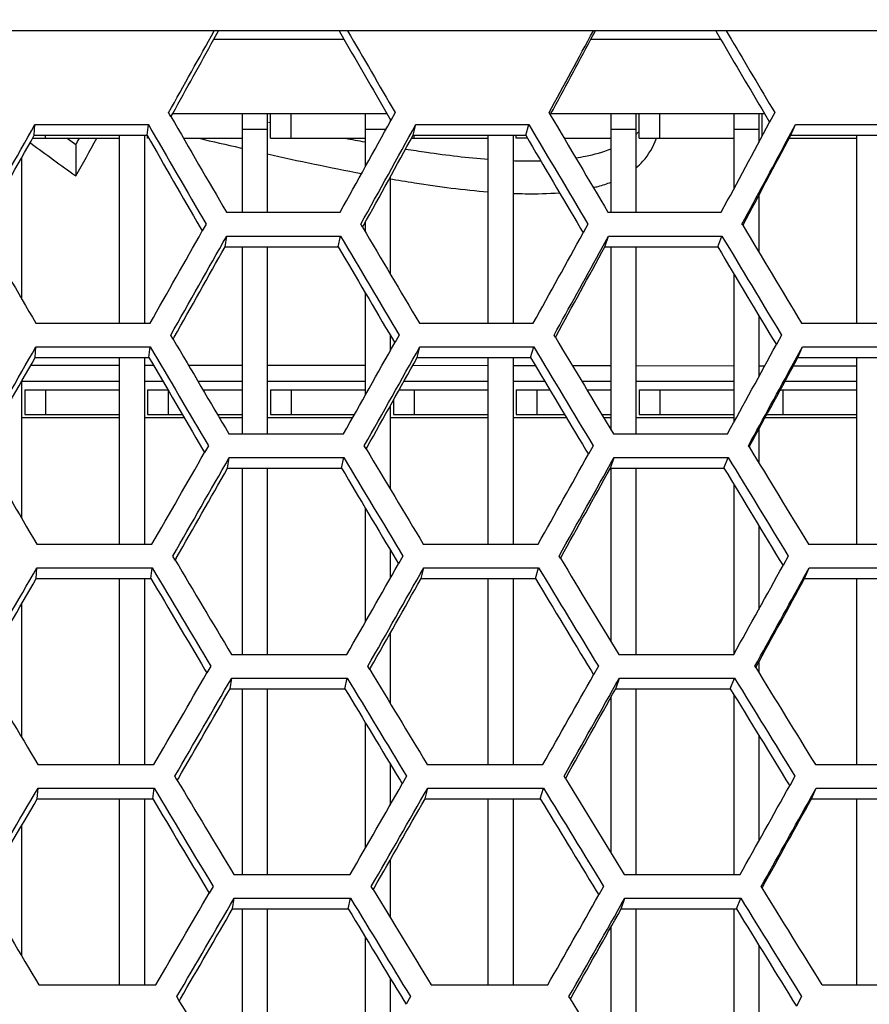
# Model space of a CAD drawing. Header units: millimetres. Extents: x 0 to 420, y 0 to 297.
# Tile 21 of 150: x 104.63 to 108.75, y 77.4 to 82.18. Entities that reach past the tile are written whole.
import ezdxf

# ---------------------------------------------------------------- set-up
doc = ezdxf.new("R2010")
doc.units = ezdxf.units.MM
doc.header["$LTSCALE"] = 23.1
doc.layers.get('0').update_dxf_attribs({"linetype": 'CONTINUOUS'})
doc.layers.add('06___PRT_ALL_SURFS', color=7, linetype='CONTINUOUS')
doc.layers.add('DIM_PILOTEES', color=7, linetype='CONTINUOUS')
doc.styles.get("Standard").update_dxf_attribs({"font": 'txt', "width": 0.7})
doc.dimstyles.new('DIMSTYLE_2', dxfattribs={"dimtxt": 2.5, "dimasz": 3.5, "dimexe": 2, "dimexo": 0, "dimtad": 1, "dimdec": 0, "dimlfac": 5, "dimdsep": 46, "dimtxsty": 'Standard', "dimblk": '_FILLED', "dimblk1": '_FILLED', "dimblk2": '_FILLED', "dimcen": 0, "dimazin": 2, "dimtp": 0.8, "dimtm": 0.8, "dimtfac": 1, "dimtdec": 0, "dimtofl": 0, "dimtmove": 0, "dimatfit": 3, "dimldrblk": '_FILLED', "dimfxl": 0, "dimtolj": 1, "dimarcsym": 0})

# ---------------------------------------------------------------- blocks, each defined once
blk = doc.blocks.new('_FILLED')
at = {"color": 0, "linetype": 'ByBlock'}
blk.add_solid([(0, 0), (-1, 0.1429), (-1, -0.1429)], dxfattribs=at)
blk = doc.blocks.new('*D6')
at = {"layer": 'DIM_PILOTEES', "color": 2, "linetype": 'Continuous'}
for p, q in [((55.0188, 68.4239), (55.0188, 114.3385)), ((152.0954, 68.4239), (152.0954, 114.3385)), ((55.0188, 112.3385), (103.5571, 112.3385)), ((152.0954, 112.3385), (103.5571, 112.3385))]:
    blk.add_line(p, q, dxfattribs=at)
at = {"layer": 'DIM_PILOTEES', "color": 2, "linetype": 'Continuous', "xscale": 3.5, "yscale": 3.5, "zscale": 3.5, "rotation": 180}
blk.add_blockref('_FILLED', (55.0188, 112.3385), dxfattribs=at)
at = {"layer": 'DIM_PILOTEES', "color": 2, "linetype": 'Continuous', "xscale": 3.5, "yscale": 3.5, "zscale": 3.5}
blk.add_blockref('_FILLED', (152.0954, 112.3385), dxfattribs=at)
at = {"layer": 'DIM_PILOTEES', "color": 2, "linetype": 'Continuous', "insert": (103.8477, 115.4635), "char_height": 2.5, "width": 8.571429, "attachment_point": 2, "line_spacing_factor": 0.9}
blk.add_mtext('{\\ftxt;\\W0.0001;\\H0.0001;\\~}{\\ftxt;\\W2.2857142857;\\H2.5; }{\\ftxt;\\W0.0001;\\H0.0001;\\~}', dxfattribs=at)

msp = doc.modelspace()

# ---------------------------------------------------------------- linework, layer by layer
at = {"color": 7, "linetype": 'Continuous'}
for p, q in [((137.842, 82.1249), (70.2722, 82.1249)), ((108.0593, 82.1249), (108.0835, 82.0839)), ((105.5739, 82.0839), (106.2053, 82.0839)), ((107.4031, 82.0839), (108.0322, 82.0839)), ((105.3663, 81.7084), (105.355, 81.7279)), ((105.3749, 81.7239), (106.4137, 81.7239)), ((105.7131, 81.2452), (105.7131, 81.7239)), ((105.8331, 81.7239), (105.8331, 81.2452)), ((105.8491, 81.6039), (105.8491, 81.7239)), ((105.9491, 81.6039), (105.9491, 81.7239)), ((106.3091, 81.4656), (106.3091, 81.7239)), ((106.4538, 81.7279), (106.4332, 81.6903)), ((107.206, 81.7175), (107.1999, 81.7279)), ((107.2095, 81.7239), (108.2445, 81.7239)), ((107.5011, 81.2452), (107.5011, 81.7239)), ((107.6211, 81.7239), (107.6211, 81.2452)), ((107.6371, 81.6039), (107.6371, 81.7239)), ((107.7371, 81.6039), (107.7371, 81.7239)), ((108.0971, 81.36), (108.0971, 81.7239)), ((108.2171, 81.7239), (108.2171, 81.583)), ((108.2331, 81.6128), (108.2331, 81.7239)), ((108.2947, 81.7279), (108.2697, 81.6812)), ((104.7031, 81.6181), (104.7064, 81.6698)), ((104.7064, 81.6698), (105.2566, 81.6698)), ((105.2504, 81.6181), (105.2566, 81.6698)), ((105.8396, 81.6816), (105.8491, 81.6795)), ((105.8396, 81.6815), (105.849, 81.6794)), ((106.4291, 81.6974), (106.4291, 81.6829)), ((106.5408, 81.6181), (106.5537, 81.6698)), ((106.5537, 81.6698), (107.1025, 81.6698)), ((107.0867, 81.6181), (107.1025, 81.6698)), ((108.3521, 81.5899), (108.3948, 81.6698)), ((108.3724, 81.6181), (108.3948, 81.6698)), ((108.3948, 81.6698), (108.9409, 81.6698)), ((104.7571, 81.6039), (104.7571, 81.6181)), ((105.1171, 80.7067), (105.1171, 81.6181)), ((105.2371, 81.6181), (105.2371, 80.7067)), ((105.7131, 81.6481), (105.8331, 81.6481)), ((106.3091, 81.6481), (106.4099, 81.6481)), ((106.5451, 81.6039), (106.5451, 81.6181)), ((106.9051, 80.7067), (106.9051, 81.6181)), ((107.0251, 81.6181), (107.0251, 80.7067)), ((107.0411, 81.6039), (107.0411, 81.6181)), ((107.5011, 81.6481), (107.6211, 81.6481)), ((108.0971, 81.6481), (108.2171, 81.6481)), ((108.6931, 80.7067), (108.6931, 81.6181)), ((104.6873, 81.5793), (104.683, 81.5824)), ((104.6873, 81.5791), (104.683, 81.5823)), ((104.6951, 81.6039), (105.1171, 81.6039)), ((104.8623, 81.6039), (104.9047, 81.5729)), ((104.8623, 81.6038), (104.9047, 81.5729)), ((104.9047, 81.5729), (104.9047, 81.4207)), ((105.2531, 81.6039), (105.2531, 81.6134)), ((105.2585, 81.6039), (105.2531, 81.6039)), ((105.4268, 81.6039), (105.7131, 81.6039)), ((105.8491, 81.6039), (106.3091, 81.6039)), ((106.533, 81.6039), (106.9051, 81.6039)), ((107.0951, 81.6039), (107.0411, 81.6039)), ((107.273, 81.6039), (107.5011, 81.6039)), ((107.6371, 81.6039), (108.0971, 81.6039)), ((108.3649, 81.6039), (108.6931, 81.6039)), ((105.7023, 81.5573), (105.713, 81.5548)), ((104.6411, 81.5078), (104.6411, 80.8269)), ((106.4291, 81.4144), (106.4291, 80.9461)), ((108.2171, 81.3268), (108.2171, 81.0514)), ((105.6353, 81.2452), (106.1866, 81.2452)), ((107.4857, 81.2452), (108.035, 81.2452)), ((105.5367, 81.1874), (105.5181, 81.1544)), ((106.2956, 81.1724), (106.2868, 81.1874)), ((106.3091, 81.1495), (106.3091, 81.1967)), ((107.3881, 81.1874), (107.3652, 81.1454)), ((108.1391, 81.1814), (108.1355, 81.1874)), ((105.6285, 81.0778), (105.6366, 81.1296)), ((105.6366, 81.1296), (106.1884, 81.1296)), ((106.1774, 81.0778), (106.1884, 81.1296)), ((107.445, 81.0501), (107.4885, 81.1296)), ((107.4709, 81.0778), (107.4885, 81.1296)), ((107.4885, 81.1296), (108.0383, 81.1296)), ((108.0178, 81.0778), (108.0383, 81.1296)), ((105.7131, 80.17), (105.7131, 81.0778)), ((105.8331, 81.0778), (105.8331, 80.17)), ((107.5011, 80.1883), (107.5011, 81.0778)), ((107.6211, 81.0778), (107.6211, 80.17)), ((108.0971, 80.2274), (108.0971, 80.945)), ((106.3091, 80.3581), (106.3091, 80.8534)), ((108.2171, 80.7446), (108.2171, 80.4466)), ((104.7109, 80.7067), (105.2649, 80.7067)), ((106.5709, 80.7067), (107.1235, 80.7067)), ((108.4248, 80.7067), (108.9747, 80.7067)), ((105.3766, 80.6296), (105.3651, 80.6491)), ((106.4291, 80.6497), (106.4291, 80.5717)), ((106.4724, 80.6491), (106.4515, 80.6118)), ((107.2306, 80.6385), (107.2242, 80.6491)), ((108.3275, 80.6491), (108.3023, 80.6028)), ((104.7081, 80.5398), (104.7114, 80.5916)), ((104.7114, 80.5916), (105.2658, 80.5916)), ((105.2596, 80.5398), (105.2658, 80.5916)), ((106.5601, 80.5398), (106.573, 80.5916)), ((106.573, 80.5916), (107.126, 80.5916)), ((107.1103, 80.5398), (107.126, 80.5916)), ((108.3853, 80.5123), (108.4284, 80.5916)), ((108.4059, 80.5398), (108.4284, 80.5916)), ((108.4284, 80.5916), (108.9787, 80.5916)), ((105.1171, 79.6347), (105.1171, 80.5398)), ((105.2371, 80.5398), (105.2371, 79.6347)), ((106.9051, 79.6347), (106.9051, 80.5398)), ((107.0251, 80.5398), (107.0251, 79.6347)), ((108.6931, 79.6347), (108.6931, 80.5398)), ((105.1172, 80.5021), (104.6869, 80.5023)), ((105.2819, 80.502), (105.2371, 80.502)), ((105.7134, 80.5016), (105.4518, 80.5019)), ((106.3093, 80.5011), (105.8331, 80.5015)), ((106.9051, 80.5004), (106.5384, 80.5009)), ((107.1341, 80.5001), (107.0253, 80.5003)), ((107.5012, 80.4997), (107.3137, 80.4999)), ((108.0972, 80.4988), (107.6212, 80.4995)), ((108.2455, 80.4986), (108.2171, 80.4986)), ((108.6932, 80.4979), (108.3837, 80.4984)), ((104.6411, 80.4225), (104.6411, 79.7619)), ((105.1171, 80.4239), (104.6419, 80.4239)), ((105.3274, 80.4239), (105.2371, 80.4239)), ((105.7131, 80.4239), (105.4975, 80.4239)), ((106.3091, 80.4239), (105.8331, 80.4239)), ((106.9051, 80.4239), (106.4955, 80.4239)), ((107.1794, 80.4239), (107.0251, 80.4239)), ((107.5011, 80.4239), (107.3592, 80.4239)), ((108.0971, 80.4239), (107.6211, 80.4239)), ((108.6931, 80.4239), (108.3432, 80.4239)), ((104.6571, 80.3839), (104.6571, 80.2639)), ((104.6571, 80.3839), (105.1171, 80.3839)), ((104.7571, 80.3839), (104.7571, 80.2639)), ((105.2531, 80.3839), (105.2531, 80.2639)), ((105.2531, 80.3839), (105.3508, 80.3839)), ((105.3531, 80.3799), (105.3531, 80.2639)), ((105.5211, 80.3839), (105.7131, 80.3839)), ((105.8491, 80.3839), (105.8491, 80.2639)), ((105.8491, 80.3839), (106.3091, 80.3839)), ((105.9491, 80.3839), (105.9491, 80.2639)), ((106.4732, 80.3839), (106.9051, 80.3839)), ((106.5451, 80.3839), (106.5451, 80.2639)), ((107.0411, 80.3839), (107.0411, 80.2639)), ((107.0411, 80.3839), (107.2032, 80.3839)), ((107.1411, 80.3839), (107.1411, 80.2639)), ((107.3833, 80.3839), (107.5011, 80.3839)), ((107.6371, 80.3839), (107.6371, 80.2639)), ((107.6371, 80.3839), (108.0971, 80.3839)), ((107.7371, 80.3839), (107.7371, 80.2639)), ((108.3216, 80.3839), (108.6931, 80.3839)), ((108.3331, 80.3839), (108.3331, 80.2639)), ((106.4451, 80.3334), (106.4451, 80.2639)), ((106.4291, 80.3048), (106.4291, 79.9031)), ((105.1171, 80.2481), (104.6411, 80.2481)), ((104.6571, 80.2639), (105.1171, 80.2639)), ((105.4303, 80.2481), (105.2371, 80.2481)), ((105.2531, 80.2639), (105.4211, 80.2639)), ((105.5919, 80.2639), (105.7131, 80.2639)), ((105.7131, 80.2481), (105.6012, 80.2481)), ((106.2471, 80.2481), (105.8331, 80.2481)), ((105.8491, 80.2639), (106.256, 80.2639)), ((106.9051, 80.2481), (106.4291, 80.2481)), ((106.4451, 80.2639), (106.9051, 80.2639)), ((107.2843, 80.2481), (107.0251, 80.2481)), ((107.0411, 80.2639), (107.2749, 80.2639)), ((107.4555, 80.2639), (107.5011, 80.2639)), ((107.5011, 80.2481), (107.465, 80.2481)), ((108.0971, 80.2481), (107.6211, 80.2481)), ((107.6371, 80.2639), (108.0971, 80.2639)), ((108.6931, 80.2481), (108.2478, 80.2481)), ((108.2564, 80.2639), (108.6931, 80.2639)), ((108.2171, 80.1916), (108.2171, 80.0299)), ((105.6475, 80.17), (106.203, 80.17)), ((107.5121, 80.17), (108.0656, 80.17)), ((105.548, 80.1126), (105.5293, 80.0798)), ((106.3129, 80.0975), (106.3039, 80.1126)), ((107.4137, 80.1126), (107.3905, 80.0709)), ((108.1706, 80.1063), (108.1668, 80.1126)), ((105.6406, 80.0035), (105.6488, 80.0552)), ((105.6488, 80.0552), (106.2048, 80.0552)), ((106.1938, 80.0035), (106.2048, 80.0552)), ((107.4972, 80.0035), (107.5149, 80.0552)), ((107.5149, 80.0552), (108.0688, 80.0552)), ((108.0483, 80.0035), (108.0688, 80.0552)), ((105.7131, 79.1003), (105.7131, 80.0035)), ((105.8331, 80.0035), (105.8331, 79.1003)), ((107.5011, 79.1614), (107.5011, 80.0035)), ((107.6211, 80.0035), (107.6211, 79.1003)), ((108.0971, 79.1003), (108.0971, 79.9229)), ((106.3091, 79.2576), (106.3091, 79.8095)), ((108.2171, 79.7248), (108.2171, 79.3185)), ((104.7159, 79.6347), (105.2741, 79.6347)), ((106.5901, 79.6347), (107.1469, 79.6347)), ((108.4581, 79.6347), (109.0122, 79.6347)), ((105.3867, 79.5578), (105.3751, 79.5774)), ((106.4291, 79.6082), (106.4291, 79.4686)), ((106.4908, 79.5774), (106.4697, 79.5402)), ((107.2549, 79.5666), (107.2484, 79.5774)), ((108.36, 79.5774), (108.3347, 79.5314)), ((104.7131, 79.4684), (104.7164, 79.5201)), ((104.7164, 79.5201), (105.2751, 79.5201)), ((105.2689, 79.4684), (105.2751, 79.5201)), ((106.5793, 79.4684), (106.5922, 79.5201)), ((106.5922, 79.5201), (107.1494, 79.5201)), ((107.1337, 79.4684), (107.1494, 79.5201)), ((108.4183, 79.4412), (108.4617, 79.5201)), ((108.4346, 79.4709), (108.4617, 79.5201)), ((108.4393, 79.4684), (108.4617, 79.5201)), ((108.4617, 79.5201), (109.0162, 79.5201)), ((105.1171, 78.5662), (105.1171, 79.4684)), ((105.2371, 79.4684), (105.2371, 78.5662)), ((106.9051, 78.5662), (106.9051, 79.4684)), ((107.0251, 79.4684), (107.0251, 78.5662)), ((108.6931, 78.5662), (108.6931, 79.4684)), ((104.6411, 79.3439), (104.6411, 78.7006)), ((106.4291, 79.2023), (106.4291, 78.8639)), ((105.6595, 79.1003), (106.2193, 79.1003)), ((107.5383, 79.1003), (108.096, 79.1003)), ((105.5593, 79.043), (105.5404, 79.0103)), ((106.3301, 79.0278), (106.3209, 79.043)), ((107.4392, 79.043), (107.4158, 79.0015)), ((107.4392, 79.043), (107.4158, 79.0015)), ((108.202, 79.0366), (108.198, 79.043)), ((108.2171, 79.064), (108.2171, 79.0119)), ((105.6527, 78.934), (105.6608, 78.9858)), ((105.6608, 78.9858), (106.221, 78.9858)), ((106.2101, 78.934), (106.221, 78.9858)), ((107.5234, 78.934), (107.5411, 78.9858)), ((107.5411, 78.9858), (108.0993, 78.9858)), ((108.0788, 78.934), (108.0993, 78.9858)), ((105.7131, 78.0322), (105.7131, 78.934)), ((105.8331, 78.934), (105.8331, 78.0322)), ((107.5011, 78.1355), (107.5011, 78.894)), ((107.6211, 78.934), (107.6211, 78.0322)), ((108.0971, 78.0322), (108.0971, 78.9041)), ((106.3091, 78.16), (106.3091, 78.7691)), ((108.2171, 78.7077), (108.2171, 78.1943)), ((104.7209, 78.5662), (105.2833, 78.5662)), ((106.4291, 78.5696), (106.4291, 78.3691)), ((106.6092, 78.5662), (107.1703, 78.5662)), ((108.4914, 78.5662), (109.0496, 78.5662)), ((105.3968, 78.4893), (105.385, 78.509)), ((106.5092, 78.509), (106.488, 78.4719)), ((107.2792, 78.4981), (107.2725, 78.509)), ((108.3925, 78.509), (108.367, 78.4631)), ((108.3925, 78.509), (108.367, 78.4631)), ((104.718, 78.4001), (104.7214, 78.4518)), ((104.7214, 78.4518), (105.2843, 78.4518)), ((105.2781, 78.4001), (105.2843, 78.4518)), ((106.5984, 78.4001), (106.6113, 78.4518)), ((106.6113, 78.4518), (107.1728, 78.4518)), ((107.157, 78.4001), (107.1728, 78.4518)), ((108.4511, 78.3729), (108.4949, 78.4518)), ((108.4677, 78.4027), (108.4949, 78.4518)), ((108.4725, 78.4001), (108.4949, 78.4518)), ((108.4949, 78.4518), (109.0536, 78.4518)), ((105.1171, 77.4976), (105.1171, 78.4001)), ((105.2371, 78.4001), (105.2371, 77.4976)), ((106.9051, 77.4976), (106.9051, 78.4001)), ((107.0251, 78.4001), (107.0251, 77.4976)), ((108.6931, 77.4976), (108.6931, 78.4001)), ((104.6411, 78.2681), (104.6411, 77.6395)), ((106.4291, 78.1027), (106.4291, 77.8249)), ((105.6716, 78.0322), (106.2356, 78.0322)), ((107.5645, 78.0322), (108.1264, 78.0322)), ((105.5706, 77.9749), (105.5516, 77.9422)), ((105.5706, 77.9749), (105.5516, 77.9422)), ((106.3473, 77.9596), (106.3379, 77.9749)), ((106.3473, 77.9596), (106.3379, 77.9749)), ((107.4646, 77.9749), (107.4411, 77.9335)), ((107.4646, 77.9749), (107.4411, 77.9335)), ((108.2332, 77.9683), (108.2291, 77.9749)), ((105.6647, 77.8659), (105.6729, 77.9177)), ((105.6729, 77.9177), (106.2373, 77.9177)), ((106.2263, 77.8659), (106.2373, 77.9177)), ((107.5496, 77.8659), (107.5673, 77.9177)), ((107.5673, 77.9177), (108.1296, 77.9177)), ((108.1091, 77.8659), (108.1296, 77.9177)), ((105.7131, 76.9621), (105.7131, 77.8659)), ((105.8331, 77.8659), (105.8331, 76.9621)), ((107.6211, 77.8659), (107.6211, 76.9621)), ((108.0971, 76.9621), (108.0971, 77.8659)), ((107.5011, 77.1076), (107.5011, 77.7796)), ((106.3091, 77.0611), (106.3091, 77.7289)), ((108.2171, 77.6904), (108.2171, 77.0693)), ((106.4291, 77.5306), (106.4291, 77.2692)), ((104.7259, 77.4976), (105.2925, 77.4976)), ((106.6284, 77.4976), (107.1936, 77.4976)), ((108.5246, 77.4976), (109.0871, 77.4976)), ((105.4068, 77.4205), (105.395, 77.4403)), ((106.5276, 77.4403), (106.5062, 77.4032)), ((106.5276, 77.4403), (106.5063, 77.4032)), ((107.3033, 77.4292), (107.2966, 77.4403)), ((108.425, 77.4403), (108.3994, 77.3945))]:
    msp.add_line(p, q, dxfattribs=at)
for centre, radius, start, end in [((12.1048, 133.8527), 106.8298, 330.795747, 331.039437), ((208.0928, 141.1518), 117.7356, 210.089387, 210.312974), ((17.569, 130.4933), 102.038, 331.450719, 331.704245), ((215.1254, 145.3305), 124.3306, 210.577059, 210.767814), ((217.7616, 146.8686), 128.3246, 210.511099, 210.756189), ((3.5405, 138.7722), 116.169, 330.284143, 330.557755), ((211.1037, 142.7959), 122.2293, 210.006173, 210.267677), ((210.8344, 142.6549), 121.8113, 210.022161, 210.274143), ((9.7261, 134.9562), 110.4061, 330.89012, 331.154201), ((9.6256, 134.9812), 110.6217, 330.903196, 331.188778), ((218.1372, 147.0838), 128.8709, 210.503658, 210.752935), ((15.3449, 131.4176), 105.398, 331.573672, 331.842877), ((107.3958, 81.8894), 0.3492, 310.3382, 313.0047), ((136.4027, 124.8532), 53.6517, 233.76239, 234.04972), ((97.5376, 85.6154), 8.4776, 330.344, 331.75816), ((97.8089, 85.5843), 8.1512, 330.51934, 330.76896), ((112.0158, 109.1522), 28.308, 256.6972, 257.11298), ((108.2799, 92.2337), 10.8291, 258.99305, 259.49653), ((14.818, 131.6637), 106.0944, 331.590632, 331.837523), ((215.1331, 144.9655), 127.7586, 209.960018, 210.196704), ((-0.1929, 140.6559), 121.3065, 330.383209, 330.626173), ((222.4982, 149.5655), 134.8357, 210.47968, 210.709558), ((6.1568, 136.6024), 115.4063, 331.030877, 331.279551), ((230.4827, 154.4996), 142.6307, 210.933465, 211.156032), ((-0.3824, 140.7298), 121.6233, 330.396819, 330.65682), ((222.9072, 149.7901), 135.4162, 210.46642, 210.702571), ((231.0321, 154.822), 143.3808, 210.928176, 211.15227), ((5.4581, 136.9467), 116.3003, 331.048377, 331.273881), ((228.1477, 152.6958), 142.3597, 210.412788, 210.627483), ((-4.8392, 142.9212), 127.5464, 330.528725, 330.756398), ((236.7426, 158.1419), 150.9309, 210.897405, 211.104876), ((-12.4474, 147.7829), 135.0588, 329.930957, 330.165455), ((228.5941, 152.9303), 142.9781, 210.393928, 210.616688), ((-5.0393, 142.9889), 127.87, 330.546277, 330.792434), ((237.348, 158.4858), 151.7408, 210.886413, 211.097372), ((1.924, 138.5002), 121.1133, 331.208966, 331.442319), ((1.1516, 138.8706), 122.085, 331.230478, 331.44426), ((234.898, 156.3462), 151.1027, 210.309698, 210.509263), ((244.2496, 162.4084), 160.6288, 210.825785, 211.018191), ((254.5358, 169.0124), 171.2514, 211.275595, 211.460404), ((-18.2275, 150.7457), 142.511, 330.067091, 330.273355), ((-18.5647, 150.8886), 142.9908, 330.085182, 330.305822), ((244.9203, 162.7768), 161.5081, 210.80931, 211.006869), ((-10.3581, 145.5441), 134.7274, 330.711607, 330.924076), ((-10.5678, 145.6031), 135.0558, 330.733168, 330.96527), ((255.4266, 169.5319), 172.396, 211.266421, 211.452386), ((264.6935, 174.9121), 184.0589, 211.199283, 211.369146), ((-35.4192, 160.8858), 162.0443, 329.664398, 329.859655), ((254.0453, 167.8399), 173.0115, 210.696162, 210.880079), ((253.2972, 167.4431), 172.0504, 210.717899, 210.89529), ((-25.5063, 154.3731), 151.7156, 330.25477, 330.445946), ((-25.8696, 154.5139), 152.2176, 330.276874, 330.483449), ((265.6989, 175.4834), 185.3292, 211.184735, 211.357301), ((-16.9264, 148.5941), 143.0384, 330.932467, 331.129839), ((-18.0915, 149.1658), 144.4515, 330.958601, 331.139105), ((291.5275, 191.5266), 215.0866, 211.533615, 211.680722), ((264.2821, 173.4406), 185.6366, 210.57308, 210.735524), ((-44.6555, 165.6988), 173.4177, 329.838239, 330.007767), ((277.1083, 181.9934), 199.4169, 211.086635, 211.241599), ((-34.245, 158.6389), 162.5113, 330.480451, 330.656644), ((-45.2491, 165.966), 174.182, 329.860886, 330.042072), ((278.2553, 182.6282), 200.8421, 211.066932, 211.225858), ((-34.6361, 158.7754), 163.036, 330.506631, 330.698952), ((293.0575, 192.4196), 216.9718, 211.520546, 211.66836), ((292.4604, 190.6087), 218.0906, 210.936996, 211.077127), ((-56.5525, 171.7577), 187.8415, 330.068738, 330.223394), ((309.1547, 201.8021), 236.5536, 211.416249, 211.548575), ((-44.8109, 163.6998), 175.2962, 330.744691, 330.906023), ((-70.5941, 181.1407), 203.1761, 329.484914, 329.640894), ((293.7861, 191.3231), 219.7109, 210.912359, 211.057422), ((-57.2115, 172.0373), 188.6694, 330.095464, 330.262392), ((310.9523, 202.8302), 238.7385, 211.398127, 211.532308), ((-46.6649, 164.6292), 177.4856, 330.775508, 330.922633), ((311.7372, 201.2693), 241.1911, 210.74975, 210.875125), ((-86.377, 189.5135), 222.0017, 329.697031, 329.829847), ((331.5548, 214.6825), 263.4608, 211.261831, 211.379436), ((-87.4736, 190.0339), 223.3285, 329.724303, 329.866025), ((333.7096, 215.8908), 266.0455, 211.238873, 211.359199), ((-71.1962, 179.0934), 205.2916, 330.337813, 330.477717), ((-71.9323, 179.3861), 206.1939, 330.368674, 330.521176)]:
    msp.add_arc(centre, radius, start, end, dxfattribs=at)
for points, knots in [([(107.6212, 81.4601), (107.6331, 81.47), (107.6757, 81.5104), (107.7063, 81.5629), (107.7203, 81.6037)], [0, 0, 0, 0, 0.263189, 1, 1, 1, 1]), ([(106.5045, 81.5515), (106.5384, 81.5461), (106.6714, 81.5257), (106.8052, 81.5097), (106.9051, 81.502)], [0, 0, 0, 0, 0.255005, 1, 1, 1, 1]), ([(107.3295, 81.5087), (107.3452, 81.5111), (107.4036, 81.5212), (107.4612, 81.5368), (107.5014, 81.5529)], [0, 0, 0, 0, 0.269249, 1, 1, 1, 1]), ([(107.0252, 81.4952), (107.0366, 81.4948), (107.0813, 81.4935), (107.1261, 81.4935), (107.1593, 81.4944)], [0, 0, 0, 0, 0.25584, 1, 1, 1, 1]), ([(106.4257, 81.408), (106.4662, 81.401), (106.6253, 81.3745), (106.7854, 81.3534), (106.9051, 81.3438)], [0, 0, 0, 0, 0.25518, 1, 1, 1, 1]), ([(107.4149, 81.3645), (107.4226, 81.3663), (107.4518, 81.3738), (107.4806, 81.3831), (107.5014, 81.3912)], [0, 0, 0, 0, 0.260963, 1, 1, 1, 1]), ([(107.0252, 81.3364), (107.0448, 81.3356), (107.12, 81.3335), (107.1953, 81.3351), (107.2506, 81.3395)], [0, 0, 0, 0, 0.261291, 1, 1, 1, 1])]:
    msp.add_open_spline(points, degree=3, knots=knots, dxfattribs=at)
for points in [[(105.833, 81.5278), (105.9852, 81.4939), (106.1377, 81.4616), (106.2908, 81.4326)], [(108.5246, 77.4976), (108.4273, 77.6544), (108.3302, 77.8113), (108.2332, 77.9683)], [(108.1296, 77.9177), (108.2279, 77.7584), (108.3264, 77.5993), (108.425, 77.4403)], [(105.6837, 76.9621), (105.5913, 77.1148), (105.499, 77.2676), (105.4068, 77.4205)], [(107.5907, 76.9621), (107.4948, 77.1177), (107.399, 77.2734), (107.3033, 77.4292)]]:
    msp.add_open_spline(points, degree=3, dxfattribs=at)
at = {"layer": '06___PRT_ALL_SURFS', "color": 7, "linetype": 'Continuous'}
for p, q in [((105.5739, 82.0839), (105.5965, 82.1249)), ((106.1817, 82.1249), (106.2053, 82.0839)), ((107.4031, 82.0839), (107.4251, 82.1249)), ((108.0081, 82.1249), (108.0322, 82.0839)), ((105.3663, 81.7084), (105.3749, 81.7239)), ((105.3663, 81.7084), (105.3719, 81.7185)), ((105.3719, 81.7185), (105.3749, 81.7239)), ((106.4137, 81.7239), (106.4332, 81.6903)), ((107.206, 81.7175), (107.209, 81.723)), ((108.2444, 81.7239), (108.2697, 81.6812)), ((104.7031, 81.6181), (105.2504, 81.6181)), ((106.5408, 81.6181), (107.0867, 81.6181)), ((108.3724, 81.6181), (108.9157, 81.6181)), ((105.5085, 81.171), (105.5181, 81.1544)), ((105.5085, 81.171), (105.5181, 81.1544)), ((106.2956, 81.1724), (106.2999, 81.1801)), ((107.3527, 81.1664), (107.3652, 81.1454)), ((105.6285, 81.0778), (106.1774, 81.0778)), ((107.4709, 81.0778), (108.0178, 81.0778)), ((105.3766, 80.6296), (105.3822, 80.6395)), ((106.4405, 80.6303), (106.4515, 80.6118)), ((107.2306, 80.6385), (107.2336, 80.644)), ((107.2306, 80.6385), (107.2336, 80.644)), ((104.7081, 80.5398), (105.2596, 80.5398)), ((106.5601, 80.5398), (107.1103, 80.5398)), ((108.4059, 80.5398), (108.9535, 80.5398)), ((105.5197, 80.096), (105.5293, 80.0798)), ((105.5197, 80.096), (105.5293, 80.0798)), ((106.3129, 80.0975), (106.3172, 80.1051)), ((107.3783, 80.0914), (107.3905, 80.0709)), ((108.1706, 80.1063), (108.1724, 80.1096)), ((108.1706, 80.1063), (108.1724, 80.1096)), ((105.6406, 80.0035), (106.1938, 80.0035)), ((107.4972, 80.0035), (108.0483, 80.0035)), ((105.3867, 79.5578), (105.3923, 79.5675)), ((105.3867, 79.5578), (105.3923, 79.5675)), ((107.2549, 79.5666), (107.258, 79.5721)), ((107.2549, 79.5666), (107.258, 79.5721)), ((106.4589, 79.5583), (106.4697, 79.5402)), ((104.7131, 79.4684), (105.2689, 79.4684)), ((106.5793, 79.4684), (107.1337, 79.4684)), ((108.4393, 79.4684), (108.991, 79.4684)), ((108.202, 79.0366), (108.2038, 79.0398)), ((105.531, 79.0262), (105.5404, 79.0103)), ((105.531, 79.0262), (105.5404, 79.0103)), ((106.3301, 79.0278), (106.3345, 79.0354)), ((107.4037, 79.0215), (107.4158, 79.0015)), ((107.4037, 79.0215), (107.4158, 79.0015)), ((105.6527, 78.934), (106.2101, 78.934)), ((107.5234, 78.934), (108.0788, 78.934)), ((105.3968, 78.4893), (105.4024, 78.499)), ((105.3968, 78.4893), (105.4024, 78.499)), ((106.4772, 78.4897), (106.488, 78.4719)), ((107.2792, 78.4981), (107.2822, 78.5035)), ((107.2792, 78.4981), (107.2822, 78.5035)), ((104.718, 78.4001), (105.2781, 78.4001)), ((106.5984, 78.4001), (107.157, 78.4001)), ((108.4725, 78.4001), (109.0284, 78.4001)), ((105.5422, 77.9579), (105.5516, 77.9422)), ((105.5422, 77.9579), (105.5516, 77.9422)), ((106.3473, 77.9596), (106.3516, 77.9671)), ((107.4291, 77.9532), (107.4411, 77.9335)), ((108.2332, 77.9683), (108.235, 77.9716)), ((108.2332, 77.9683), (108.235, 77.9716)), ((105.6647, 77.8659), (106.2263, 77.8659)), ((107.5496, 77.8659), (108.1091, 77.8659)), ((105.4069, 77.4205), (105.4124, 77.4301)), ((106.4955, 77.4209), (106.5062, 77.4032)), ((107.3033, 77.4292), (107.3064, 77.4347)), ((107.3034, 77.4292), (107.3064, 77.4347))]:
    msp.add_line(p, q, dxfattribs=at)
for centre, radius, start, end in [((12.4775, 133.3172), 106.2629, 330.953121, 331.174919), ((207.6126, 140.5309), 117.0449, 209.957391, 210.161003), ((17.8885, 129.9984), 101.5316, 331.609928, 331.841202), ((214.2673, 144.4731), 123.2003, 210.424633, 210.618987), ((3.8842, 138.2273), 115.6246, 330.434249, 330.686018), ((210.7438, 142.2291), 121.6658, 209.879415, 210.122509), ((9.9514, 134.4589), 110.0984, 331.058263, 331.318377), ((217.7631, 146.4958), 128.2902, 210.378556, 210.612643), ((15.6178, 130.8986), 105.0333, 331.75015, 332.018284), ((0.0311, 140.1285), 120.9868, 330.547702, 330.785831), ((222.453, 149.1339), 134.7281, 210.340427, 210.561201), ((6.4443, 136.0452), 115.0121, 331.203562, 331.449917), ((230.801, 154.2831), 142.9501, 210.804056, 211.025982), ((-11.9211, 147.0808), 134.2761, 330.077758, 330.293764), ((228.041, 152.193), 142.1599, 210.267136, 210.474464), ((-4.541, 142.3218), 127.1238, 330.697688, 330.922097), ((236.769, 157.7132), 150.8878, 210.761285, 210.959655), ((2.2891, 137.8726), 120.6144, 331.385997, 331.618539), ((-17.9249, 150.0993), 142.0628, 330.232436, 330.434766), ((244.2064, 161.8953), 160.4798, 210.683405, 210.868376), ((-9.9655, 144.8584), 134.1776, 330.884849, 331.095487), ((255.0199, 168.8108), 171.7189, 211.142391, 211.326616), ((-34.5854, 159.932), 160.8678, 329.807625, 329.987772), ((253.1585, 166.8241), 171.7625, 210.569569, 210.741039), ((-25.0873, 153.6195), 151.1109, 330.42433, 330.612932), ((264.7567, 174.4019), 184.0038, 211.059809, 211.222375), ((-16.4128, 147.8041), 142.3299, 331.109788, 331.306627), ((-44.2135, 164.865), 172.7541, 330.004248, 330.170714), ((277.0606, 181.3535), 199.1975, 210.941337, 211.090454), ((-33.6728, 157.7526), 161.7057, 330.65403, 330.828876), ((292.308, 191.374), 215.8313, 211.396824, 211.543391), ((-69.182, 179.74), 201.2735, 329.624337, 329.768595), ((292.2499, 189.7966), 217.6411, 210.786183, 210.921773), ((-55.9114, 170.7505), 186.9172, 330.238709, 330.391463), ((309.2753, 201.1625), 236.4792, 211.273617, 211.400361), ((-44.0338, 162.6465), 174.2287, 330.922084, 331.083168), ((-85.6531, 188.3494), 220.9278, 329.86355, 329.994142), ((-70.2782, 177.86), 204.0136, 330.511545, 330.650579)]:
    msp.add_arc(centre, radius, start, end, dxfattribs=at)
for points in [[(106.2263, 77.8659), (106.3159, 77.7175), (106.4057, 77.5691), (106.4955, 77.4209)], [(108.1091, 77.8659), (108.2057, 77.7087), (108.3025, 77.5515), (108.3994, 77.3945)]]:
    msp.add_open_spline(points, degree=3, dxfattribs=at)

# ---------------------------------------------------------------- dimensions: what is measured, and where the dimension line sits
at = {"layer": 'DIM_PILOTEES', "color": 2, "linetype": 'Continuous'}
dim = msp.add_linear_dim(base=(55.0188, 112.3385), p1=(152.0954, 68.4239), p2=(55.0188, 68.4239), angle=180, text='{\\ftxt;\\W0.0001;\\H0.0001;\\~}{\\ftxt;\\W2.2857142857;\\H2.5; }{\\ftxt;\\W0.0001;\\H0.0001;\\~}', dimstyle='DIMSTYLE_2', dxfattribs=at)
dim.commit()
dim.dimension.update_dxf_attribs({"geometry": '*D6', "text_midpoint": (103.4905, 112.3385), "dimtype": 160})

doc.saveas('drawing.dxf')
